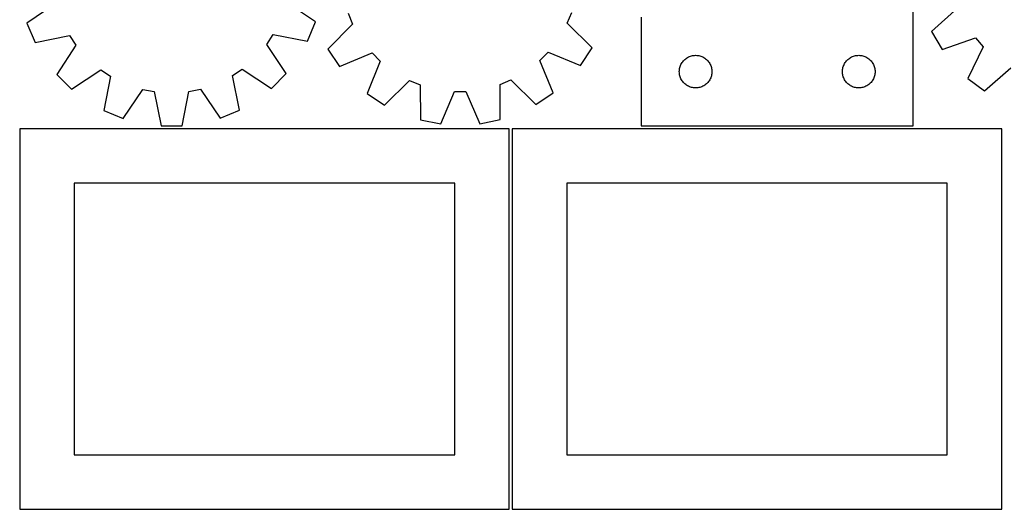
# Model space of a CAD drawing. Header units: millimetres. Extents: x 7 to 1243, y 7 to 1520.
# Tile 1 of 28: x 7 to 550, y 7 to 277. Entities that reach past the tile are written whole.
import ezdxf

# ---------------------------------------------------------------- set-up
doc = ezdxf.new("R2010")
doc.units = ezdxf.units.MM
doc.layers.add('CUT', color=7, linetype='CONTINUOUS', true_color=0x000000)

msp = doc.modelspace()

# ---------------------------------------------------------------- linework, layer by layer
at = {"layer": 'CUT'}
for p, q in [((499.993864, 218.0701), (499.993864, 398.0701)), ((27.082177, 285.708261), (11.057443, 274.815589)), ((170.315958, 275.532672), (154.193784, 286.280598)), ((524.59299, 283.202052), (510.16839, 270.264768)), ((188.22796, 280.270872), (190.711811, 274.340174)), ((309.169658, 274.804436), (311.606946, 280.754421)), ((349.993864, 278.0701), (349.993864, 218.0701)), ((11.057443, 274.815589), (15.520125, 264.177454)), ((165.949254, 264.854781), (170.315958, 275.532672)), ((190.711811, 274.340174), (177.111988, 260.538464)), ((322.877246, 261.109749), (309.169658, 274.804436)), ((15.520125, 264.177454), (34.520156, 267.977621)), ((34.520156, 267.977621), (38.116412, 262.647553)), ((143.36766, 263.121461), (146.915773, 268.483697)), ((146.915773, 268.483697), (165.949254, 264.854781)), ((510.16839, 270.264768), (516.013257, 260.318764)), ((516.013257, 260.318764), (534.334663, 266.624992)), ((534.334663, 266.624992), (538.611229, 261.823569)), ((38.116412, 262.647553), (27.479933, 246.451636)), ((154.149554, 247.021983), (143.36766, 263.121461)), ((316.505681, 251.492648), (322.877246, 261.109749)), ((538.611229, 261.823569), (530.235521, 244.351021)), ((177.111988, 260.538464), (183.558738, 250.9716)), ((183.558738, 250.9716), (201.456646, 258.39503)), ((201.456646, 258.39503), (206.021005, 253.866309)), ((294.021415, 254.211201), (298.550136, 258.77556)), ((298.550136, 258.77556), (316.505681, 251.492648)), ((374.515012, 255.210281), (374.993732, 255.553327)), ((374.993732, 255.553327), (375.493864, 255.864329)), ((375.493864, 255.864329), (376.013266, 256.141955)), ((376.013266, 256.141955), (376.549713, 256.385016)), ((376.549713, 256.385016), (377.100909, 256.592472)), ((377.100909, 256.592472), (377.664493, 256.763433)), ((377.664493, 256.763433), (378.238051, 256.897168)), ((378.238051, 256.897168), (378.819129, 256.993104)), ((378.819129, 256.993104), (379.405236, 257.050831)), ((379.405236, 257.050831), (379.993864, 257.0701)), ((379.993864, 257.0701), (380.582493, 257.050831)), ((380.582493, 257.050831), (381.1686, 256.993104)), ((381.1686, 256.993104), (381.749677, 256.897168)), ((381.749677, 256.897168), (382.323236, 256.763433)), ((382.323236, 256.763433), (382.88682, 256.592472)), ((382.88682, 256.592472), (383.438015, 256.385016)), ((383.438015, 256.385016), (383.974463, 256.141955)), ((383.974463, 256.141955), (384.493864, 255.864329)), ((384.493864, 255.864329), (384.993996, 255.553327)), ((384.993996, 255.553327), (385.472717, 255.210281)), ((464.515012, 255.210281), (464.993732, 255.553327)), ((464.993732, 255.553327), (465.493864, 255.864329)), ((465.493864, 255.864329), (466.013266, 256.141955)), ((466.013266, 256.141955), (466.549713, 256.385016)), ((466.549713, 256.385016), (467.100909, 256.592472)), ((467.100909, 256.592472), (467.664493, 256.763433)), ((467.664493, 256.763433), (468.238051, 256.897168)), ((468.238051, 256.897168), (468.819129, 256.993104)), ((468.819129, 256.993104), (469.405236, 257.050831)), ((469.405236, 257.050831), (469.993864, 257.0701)), ((469.993864, 257.0701), (470.582493, 257.050831)), ((470.582493, 257.050831), (471.1686, 256.993104)), ((471.1686, 256.993104), (471.749677, 256.897168)), ((471.749677, 256.897168), (472.323236, 256.763433)), ((472.323236, 256.763433), (472.88682, 256.592472)), ((472.88682, 256.592472), (473.438015, 256.385016)), ((473.438015, 256.385016), (473.974463, 256.141955)), ((473.974463, 256.141955), (474.493864, 255.864329)), ((474.493864, 255.864329), (474.993996, 255.553327)), ((474.993996, 255.553327), (475.472717, 255.210281)), ((206.021005, 253.866309), (198.738093, 235.910764)), ((301.444844, 236.313293), (294.021415, 254.211201)), ((371.166797, 249.825913), (371.300532, 250.399472)), ((371.300532, 250.399472), (371.471493, 250.963056)), ((371.471493, 250.963056), (371.678949, 251.514251)), ((371.678949, 251.514251), (371.92201, 252.050699)), ((371.92201, 252.050699), (372.199636, 252.5701)), ((372.199636, 252.5701), (372.510638, 253.070233)), ((372.510638, 253.070233), (372.853684, 253.548953)), ((372.853684, 253.548953), (373.227306, 254.004213)), ((373.227306, 254.004213), (373.629903, 254.434062)), ((373.629903, 254.434062), (374.059752, 254.836659)), ((374.059752, 254.836659), (374.515012, 255.210281)), ((385.472717, 255.210281), (385.927977, 254.836659)), ((385.927977, 254.836659), (386.357825, 254.434062)), ((386.357825, 254.434062), (386.760423, 254.004213)), ((386.760423, 254.004213), (387.134044, 253.548953)), ((387.134044, 253.548953), (387.477091, 253.070233)), ((387.477091, 253.070233), (387.788093, 252.5701)), ((387.788093, 252.5701), (388.065719, 252.050699)), ((388.065719, 252.050699), (388.30878, 251.514251)), ((388.30878, 251.514251), (388.516236, 250.963056)), ((388.516236, 250.963056), (388.687197, 250.399472)), ((388.687197, 250.399472), (388.820932, 249.825913)), ((461.166797, 249.825913), (461.300532, 250.399472)), ((461.300532, 250.399472), (461.471493, 250.963056)), ((461.471493, 250.963056), (461.678949, 251.514251)), ((461.678949, 251.514251), (461.92201, 252.050699)), ((461.92201, 252.050699), (462.199636, 252.5701)), ((462.199636, 252.5701), (462.510638, 253.070233)), ((462.510638, 253.070233), (462.853684, 253.548953)), ((462.853684, 253.548953), (463.227306, 254.004213)), ((463.227306, 254.004213), (463.629903, 254.434062)), ((463.629903, 254.434062), (464.059752, 254.836659)), ((464.059752, 254.836659), (464.515012, 255.210281)), ((475.472717, 255.210281), (475.927977, 254.836659)), ((475.927977, 254.836659), (476.357825, 254.434062)), ((476.357825, 254.434062), (476.760423, 254.004213)), ((476.760423, 254.004213), (477.134044, 253.548953)), ((477.134044, 253.548953), (477.477091, 253.070233)), ((477.477091, 253.070233), (477.788093, 252.5701)), ((477.788093, 252.5701), (478.065719, 252.050699)), ((478.065719, 252.050699), (478.30878, 251.514251)), ((478.30878, 251.514251), (478.516236, 250.963056)), ((478.516236, 250.963056), (478.687197, 250.399472)), ((478.687197, 250.399472), (478.820932, 249.825913)), ((539.441645, 237.398845), (553.955128, 250.236339)), ((27.479933, 246.451636), (35.673953, 238.331075)), ((35.673953, 238.331075), (51.77343, 249.112969)), ((51.77343, 249.112969), (57.135667, 245.564855)), ((57.135667, 245.564855), (53.506751, 226.531375)), ((124.503008, 245.868186), (129.833076, 249.464443)), ((128.303175, 226.868156), (124.503008, 245.868186)), ((129.833076, 249.464443), (146.028993, 238.827963)), ((146.028993, 238.827963), (154.149554, 247.021983)), ((370.993864, 248.0701), (371.013134, 248.658729)), ((371.013134, 247.481472), (370.993864, 248.0701)), ((371.013134, 248.658729), (371.070861, 249.244836)), ((371.070861, 246.895365), (371.013134, 247.481472)), ((371.070861, 249.244836), (371.166797, 249.825913)), ((371.166797, 246.314288), (371.070861, 246.895365)), ((371.300532, 245.740729), (371.166797, 246.314288)), ((371.471493, 245.177145), (371.300532, 245.740729)), ((371.678949, 244.62595), (371.471493, 245.177145)), ((371.92201, 244.089502), (371.678949, 244.62595)), ((388.30878, 244.62595), (388.065719, 244.089502)), ((388.516236, 245.177145), (388.30878, 244.62595)), ((388.687197, 245.740729), (388.516236, 245.177145)), ((388.820932, 246.314288), (388.687197, 245.740729)), ((388.820932, 249.825913), (388.916868, 249.244836)), ((388.916868, 246.895365), (388.820932, 246.314288)), ((388.916868, 249.244836), (388.974595, 248.658729)), ((388.974595, 247.481472), (388.916868, 246.895365)), ((388.974595, 248.658729), (388.993864, 248.0701)), ((388.993864, 248.0701), (388.974595, 247.481472)), ((460.993864, 248.0701), (461.013134, 248.658729)), ((461.013134, 247.481472), (460.993864, 248.0701)), ((461.013134, 248.658729), (461.070861, 249.244836)), ((461.070861, 246.895365), (461.013134, 247.481472)), ((461.070861, 249.244836), (461.166797, 249.825913)), ((461.166797, 246.314288), (461.070861, 246.895365)), ((461.300532, 245.740729), (461.166797, 246.314288)), ((461.471493, 245.177145), (461.300532, 245.740729)), ((461.678949, 244.62595), (461.471493, 245.177145)), ((461.92201, 244.089502), (461.678949, 244.62595)), ((478.30878, 244.62595), (478.065719, 244.089502)), ((478.516236, 245.177145), (478.30878, 244.62595)), ((478.687197, 245.740729), (478.516236, 245.177145)), ((478.820932, 246.314288), (478.687197, 245.740729)), ((478.820932, 249.825913), (478.916868, 249.244836)), ((478.916868, 246.895365), (478.820932, 246.314288)), ((478.916868, 249.244836), (478.974595, 248.658729)), ((478.974595, 247.481472), (478.916868, 246.895365)), ((478.974595, 248.658729), (478.993864, 248.0701)), ((478.993864, 248.0701), (478.974595, 247.481472)), ((208.355194, 229.539199), (222.049881, 243.246787)), ((222.049881, 243.246787), (227.999866, 240.809498)), ((227.999866, 240.809498), (228.142622, 221.433688)), ((272.145573, 240.982515), (278.07627, 243.466366)), ((272.154695, 221.60618), (272.145573, 240.982515)), ((278.07627, 243.466366), (291.877981, 229.866543)), ((372.199636, 243.5701), (371.92201, 244.089502)), ((372.510638, 243.069968), (372.199636, 243.5701)), ((372.853684, 242.591248), (372.510638, 243.069968)), ((373.227306, 242.135988), (372.853684, 242.591248)), ((373.629903, 241.706139), (373.227306, 242.135988)), ((374.059752, 241.303542), (373.629903, 241.706139)), ((374.515012, 240.92992), (374.059752, 241.303542)), ((374.993732, 240.586874), (374.515012, 240.92992)), ((375.493864, 240.275872), (374.993732, 240.586874)), ((376.013266, 239.998246), (375.493864, 240.275872)), ((376.549713, 239.755185), (376.013266, 239.998246)), ((377.100909, 239.547729), (376.549713, 239.755185)), ((377.664493, 239.376768), (377.100909, 239.547729)), ((378.238051, 239.243033), (377.664493, 239.376768)), ((378.819129, 239.147097), (378.238051, 239.243033)), ((379.405236, 239.08937), (378.819129, 239.147097)), ((379.993864, 239.0701), (379.405236, 239.08937)), ((380.582493, 239.08937), (379.993864, 239.0701)), ((381.1686, 239.147097), (380.582493, 239.08937)), ((381.749677, 239.243033), (381.1686, 239.147097)), ((382.323236, 239.376768), (381.749677, 239.243033)), ((382.88682, 239.547729), (382.323236, 239.376768)), ((383.438015, 239.755185), (382.88682, 239.547729)), ((383.974463, 239.998246), (383.438015, 239.755185)), ((384.493864, 240.275872), (383.974463, 239.998246)), ((384.993996, 240.586874), (384.493864, 240.275872)), ((385.472717, 240.92992), (384.993996, 240.586874)), ((385.927977, 241.303542), (385.472717, 240.92992)), ((386.357825, 241.706139), (385.927977, 241.303542)), ((386.760423, 242.135988), (386.357825, 241.706139)), ((387.134044, 242.591248), (386.760423, 242.135988)), ((387.477091, 243.069968), (387.134044, 242.591248)), ((387.788093, 243.5701), (387.477091, 243.069968)), ((388.065719, 244.089502), (387.788093, 243.5701)), ((462.199636, 243.5701), (461.92201, 244.089502)), ((462.510638, 243.069968), (462.199636, 243.5701)), ((462.853684, 242.591248), (462.510638, 243.069968)), ((463.227306, 242.135988), (462.853684, 242.591248)), ((463.629903, 241.706139), (463.227306, 242.135988)), ((464.059752, 241.303542), (463.629903, 241.706139)), ((464.515012, 240.92992), (464.059752, 241.303542)), ((464.993732, 240.586874), (464.515012, 240.92992)), ((465.493864, 240.275872), (464.993732, 240.586874)), ((466.013266, 239.998246), (465.493864, 240.275872)), ((466.549713, 239.755185), (466.013266, 239.998246)), ((467.100909, 239.547729), (466.549713, 239.755185)), ((467.664493, 239.376768), (467.100909, 239.547729)), ((468.238051, 239.243033), (467.664493, 239.376768)), ((468.819129, 239.147097), (468.238051, 239.243033)), ((469.405236, 239.08937), (468.819129, 239.147097)), ((469.993864, 239.0701), (469.405236, 239.08937)), ((470.582493, 239.08937), (469.993864, 239.0701)), ((471.1686, 239.147097), (470.582493, 239.08937)), ((471.749677, 239.243033), (471.1686, 239.147097)), ((472.323236, 239.376768), (471.749677, 239.243033)), ((472.88682, 239.547729), (472.323236, 239.376768)), ((473.438015, 239.755185), (472.88682, 239.547729)), ((473.974463, 239.998246), (473.438015, 239.755185)), ((474.493864, 240.275872), (473.974463, 239.998246)), ((474.993996, 240.586874), (474.493864, 240.275872)), ((475.472717, 240.92992), (474.993996, 240.586874)), ((475.927977, 241.303542), (475.472717, 240.92992)), ((476.357825, 241.706139), (475.927977, 241.303542)), ((476.760423, 242.135988), (476.357825, 241.706139)), ((477.134044, 242.591248), (476.760423, 242.135988)), ((477.477091, 243.069968), (477.134044, 242.591248)), ((477.788093, 243.5701), (477.477091, 243.069968)), ((478.065719, 244.089502), (477.788093, 243.5701)), ((530.235521, 244.351021), (539.441645, 237.398845)), ((64.184642, 222.16467), (74.932568, 238.286845)), ((74.932568, 238.286845), (81.244433, 237.060855)), ((81.244433, 237.060855), (85.175549, 218.087485)), ((96.711699, 218.139428), (100.471799, 237.147429)), ((100.471799, 237.147429), (106.772368, 238.430208)), ((106.772368, 238.430208), (117.66504, 222.405473)), ((198.738093, 235.910764), (208.355194, 229.539199)), ((239.465957, 219.227435), (246.872531, 237.132324)), ((246.872531, 237.132324), (253.30231, 237.157524)), ((253.30231, 237.157524), (260.849001, 219.31124)), ((291.877981, 229.866543), (301.444844, 236.313293)), ((53.506751, 226.531375), (64.184642, 222.16467)), ((117.66504, 222.405473), (128.303175, 226.868156)), ((85.175549, 218.087485), (96.711699, 218.139428)), ((228.142622, 221.433688), (239.465957, 219.227435)), ((260.849001, 219.31124), (272.154695, 221.60618)), ((349.993864, 218.0701), (499.993864, 218.0701)), ((277.070642, 216.568886), (7.070642, 216.568886)), ((7.070642, 216.568886), (7.070642, 6.568886)), ((277.070642, 6.568886), (277.070642, 216.568886)), ((548.869354, 216.540314), (278.869354, 216.540314)), ((278.869354, 216.540314), (278.869354, 6.540314)), ((548.869354, 6.540314), (548.869354, 216.540314)), ((247.070642, 186.568886), (37.070642, 186.568886)), ((37.070642, 186.568886), (37.070642, 36.568886)), ((247.070642, 36.568886), (247.070642, 186.568886)), ((518.869354, 186.540314), (308.869354, 186.540314)), ((308.869354, 186.540314), (308.869354, 36.540314)), ((518.869354, 36.540314), (518.869354, 186.540314)), ((37.070642, 36.568886), (247.070642, 36.568886)), ((308.869354, 36.540314), (518.869354, 36.540314)), ((7.070642, 6.568886), (277.070642, 6.568886)), ((278.869354, 6.540314), (548.869354, 6.540314))]:
    msp.add_line(p, q, dxfattribs=at)

doc.saveas('drawing.dxf')
